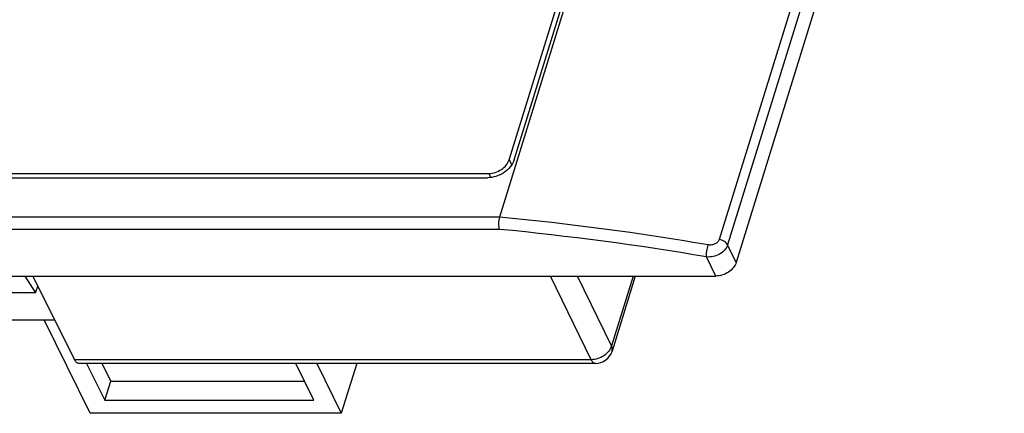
# Model space of a CAD drawing. Header units: inches. Extents: x 749 to 1245, y 24 to 374.
# Tile 112 of 145: x 1142 to 1198, y 121 to 143. Entities that reach past the tile are written whole.
import ezdxf

# ---------------------------------------------------------------- set-up
doc = ezdxf.new("R2010")
doc.units = ezdxf.units.IN
doc.header["$LTSCALE"] = 5
doc.header["$MEASUREMENT"] = 0
doc.layers.add('AM_0', color=7, linetype='CONTINUOUS', lineweight=30)

msp = doc.modelspace()

# ---------------------------------------------------------------- linework, layer by layer
at = {"layer": 'AM_0', "color": 7, "linetype": 'Continuous'}
for p, q in [((1185.013, 182.381), (1169.424, 131.934)), ((1197.835, 180.014), (1182.488, 130.351)), ((1169.98, 135.224), (1183.536, 179.091)), ((1170.273, 135.224), (1183.829, 179.091)), ((1198.33, 179.005), (1182.983, 129.342)), ((1189.675, 155.473), (1182.006, 130.65)), ((1169.98, 135.224), (1170.127, 134.925)), ((1119.924, 134.192), (1168.74, 134.192)), ((1120.001, 134.441), (1168.817, 134.441)), ((1168.817, 134.441), (1168.933, 134.205)), ((1169.424, 131.934), (1117.845, 131.934)), ((1169.422, 131.232), (1117.91, 131.232)), ((1182.983, 129.342), (1182.488, 130.351)), ((1181.82, 128.559), (1181.283, 129.654)), ((1108.135, 128.559), (1181.82, 128.559)), ((1142.258, 128.559), (1142.872, 127.596)), ((1142.704, 128.559), (1145.099, 123.765)), ((1174.679, 123.765), (1172.347, 128.559)), ((1175.842, 124.549), (1173.891, 128.559)), ((1177.082, 128.559), (1175.842, 124.549)), ((1177.203, 128.559), (1175.874, 124.259)), ((1142.872, 127.596), (1142.991, 127.984)), ((1142.872, 127.596), (1138.266, 127.596)), ((1139.409, 126.049), (1143.958, 126.049)), ((1146, 120.69), (1143.37, 126.049)), ((1174.679, 123.765), (1145.099, 123.765)), ((1174.919, 123.554), (1145.338, 123.554)), ((1145.794, 123.549), (1146.831, 121.436)), ((1146.669, 123.554), (1147.17, 122.532)), ((1158.805, 121.436), (1157.768, 123.549)), ((1158.963, 123.554), (1160.369, 120.69)), ((1161.254, 123.554), (1160.369, 120.69)), ((1146.831, 121.436), (1147.17, 122.532)), ((1147.17, 122.532), (1158.267, 122.532)), ((1146.831, 121.436), (1158.805, 121.436)), ((1160.369, 120.69), (1146, 120.69))]:
    msp.add_line(p, q, dxfattribs=at)
for centre, radius, start, end in [((1153.986, -29.964), 162.633, 80.30326, 84.55308), ((1154.024, -29.873), 161.84, 80.30333, 84.54036), ((1174.919, 124.554), 1, 270.0002, 342.8246)]:
    msp.add_arc(centre, radius, start, end, dxfattribs=at)
for points, knots in [([(1170.273, 135.224), (1170.181, 134.927), (1169.828, 134.531), (1169.244, 134.251), (1168.905, 134.192), (1168.74, 134.192)], [0, 0, 0, 0, 0.48037, 0.745108, 1, 1, 1, 1]), ([(1168.817, 134.441), (1168.942, 134.441), (1169.199, 134.486), (1169.643, 134.699), (1169.911, 134.999), (1169.98, 135.224)], [0, 0, 0, 0, 0.254925, 0.51963, 1, 1, 1, 1]), ([(1169.424, 131.934), (1169.407, 131.878), (1169.382, 131.755), (1169.369, 131.569), (1169.38, 131.391), (1169.404, 131.28), (1169.422, 131.232)], [0, 0, 0, 0, 0.249754, 0.523784, 0.785167, 1, 1, 1, 1]), ([(1181.283, 129.654), (1181.279, 129.702), (1181.281, 129.812), (1181.306, 130.044), (1181.342, 130.226), (1181.379, 130.345)], [0, 0, 0, 0, 0.206229, 0.467488, 1, 1, 1, 1]), ([(1182.488, 130.351), (1182.455, 130.243), (1182.33, 130.033), (1182.037, 129.801), (1181.674, 129.662), (1181.411, 129.643), (1181.283, 129.654)], [0, 0, 0, 0, 0.22745, 0.477602, 0.74032, 1, 1, 1, 1]), ([(1182.006, 130.65), (1181.989, 130.596), (1181.923, 130.491), (1181.768, 130.385), (1181.579, 130.332), (1181.445, 130.334), (1181.379, 130.345)], [0, 0, 0, 0, 0.225983, 0.473144, 0.735359, 1, 1, 1, 1]), ([(1182.488, 130.351), (1182.45, 130.43), (1182.295, 130.565), (1182.11, 130.632), (1182.006, 130.65)], [0, 0, 0, 0, 0.453996, 1, 1, 1, 1]), ([(1182.983, 129.342), (1182.913, 129.117), (1182.646, 128.817), (1182.202, 128.604), (1181.945, 128.559), (1181.82, 128.559)], [0, 0, 0, 0, 0.48037, 0.745075, 1, 1, 1, 1]), ([(1175.842, 124.549), (1175.774, 124.323), (1175.507, 124.02), (1175.062, 123.808), (1174.805, 123.765), (1174.679, 123.765)], [0, 0, 0, 0, 0.480584, 0.745007, 1, 1, 1, 1]), ([(1175.874, 124.259), (1175.888, 124.304), (1175.896, 124.406), (1175.865, 124.502), (1175.842, 124.549)], [0, 0, 0, 0, 0.475018, 1, 1, 1, 1]), ([(1145.338, 123.554), (1145.317, 123.554), (1145.269, 123.565), (1145.206, 123.609), (1145.147, 123.678), (1145.115, 123.734), (1145.099, 123.765)], [0, 0, 0, 0, 0.196207, 0.419025, 0.685302, 1, 1, 1, 1]), ([(1174.679, 123.765), (1174.695, 123.734), (1174.727, 123.678), (1174.786, 123.609), (1174.85, 123.565), (1174.897, 123.554), (1174.919, 123.554)], [0, 0, 0, 0, 0.314698, 0.580975, 0.803793, 1, 1, 1, 1])]:
    msp.add_open_spline(points, degree=3, knots=knots, dxfattribs=at)

doc.saveas('drawing.dxf')
